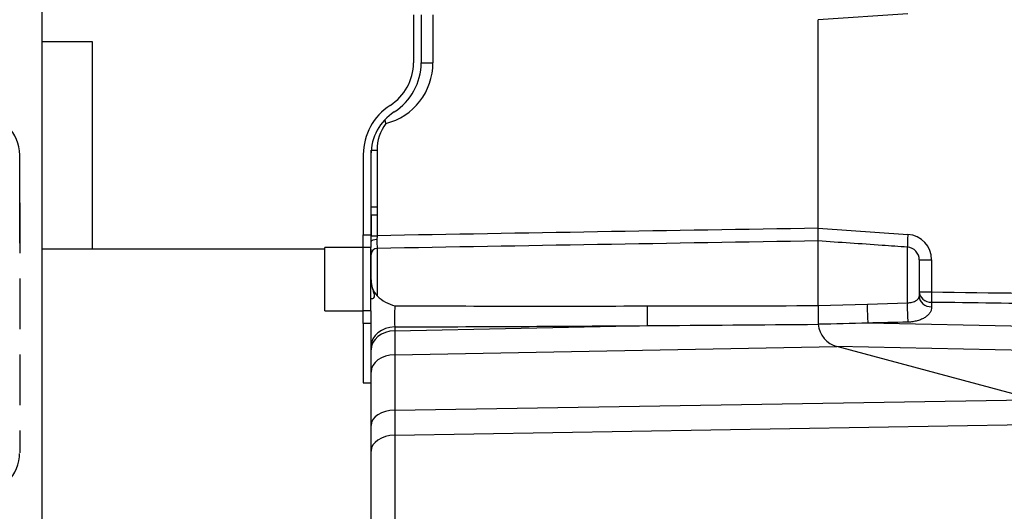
# Model space of a CAD drawing. Header units: inches. Extents: x -13.9 to 83.8, y -28.8 to 34.3.
# Tile 42 of 88: x 14.2 to 19.1, y 20 to 22.4. Entities that reach past the tile are written whole.
import ezdxf

# ---------------------------------------------------------------- set-up
doc = ezdxf.new("R2010")
doc.units = ezdxf.units.IN
doc.header["$MEASUREMENT"] = 0
doc.linetypes.add('HIDDEN', pattern=[0.375, 0.25, -0.125])
for name, color, linetype in [('10-24_05_[SOCKET', 7, 'Continuous'), ('2_CYLINDER_W_STO', 7, 'Continuous'), ('C80032_REVISION_', 7, 'Continuous'), ('DIMS', 4, 'Continuous'), ('ME101129OL-656-1', 7, 'Continuous'), ('ME101129OL-706', 7, 'Continuous'), ('OLME101132-806-1', 7, 'Continuous'), ('THORGREN_REAR_GU', 7, 'Continuous')]:
    doc.layers.add(name, color=color, linetype=linetype)

msp = doc.modelspace()

# ---------------------------------------------------------------- linework, layer by layer
at = {"layer": '10-24_05_[SOCKET', "color": 7, "linetype": 'Continuous'}
for p, q in [((15.7358, 20.9803), (15.7358, 21.2923)), ((15.9258, 21.2923), (15.7358, 21.2923)), ((15.9643, 21.2313), (15.9638, 21.2313)), ((15.9638, 21.0413), (15.9713, 21.0413)), ((15.7358, 20.9803), (15.9258, 20.9803))]:
    msp.add_line(p, q, dxfattribs=at)
at = {"layer": '2_CYLINDER_W_STO', "color": 7, "linetype": 'Continuous'}
for p, q in [((16.2703, 22.4428), (16.2703, 22.2058)), ((18.619, 22.4471), (18.1753, 22.4182)), ((18.1753, 21.3879), (18.1753, 22.4182)), ((18.1753, 22.4182), (18.1753, 22.4182)), ((16.2118, 22.2058), (16.2703, 22.2058)), ((15.9643, 21.4937), (15.9643, 21.7743)), ((15.9648, 21.7743), (15.9936, 21.7743)), ((15.9936, 21.7743), (15.9936, 21.4937)), ((15.9649, 21.4539), (15.9643, 21.4937)), ((15.9643, 21.4937), (15.9936, 21.4937)), ((15.9936, 21.4937), (15.9938, 21.4539)), ((15.9646, 21.4539), (15.9938, 21.4539)), ((15.9646, 21.4539), (15.9646, 21.3512)), ((15.9938, 21.4539), (15.9938, 21.3512)), ((18.1753, 21.3879), (18.6195, 21.3577)), ((18.1753, 21.3878), (18.1753, 21.3879)), ((15.9646, 21.3512), (15.9938, 21.3512)), ((15.9938, 21.3512), (15.9934, 21.3323)), ((15.9938, 21.2882), (15.9938, 21.0536)), ((18.1753, 21.0062), (18.1753, 21.3252)), ((18.1753, 21.3252), (18.1753, 21.3252)), ((18.6167, 21.02), (18.6167, 21.295)), ((15.9643, 21.1334), (15.9643, 21.2582)), ((18.6753, 21.2318), (18.6753, 21.0507)), ((18.6753, 21.2318), (18.7367, 21.2318)), ((18.7367, 21.2318), (18.7367, 21.0737)), ((18.6753, 21.0737), (18.7367, 21.0737)), ((18.1753, 21.0062), (18.4189, 21.0137)), ((18.1753, 21.0062), (18.1753, 21.0062)), ((18.4189, 21.0137), (18.6167, 21.02)), ((18.7367, 21.0222), (18.7367, 20.9996)), ((15.9643, 20.8056), (15.9643, 20.971)), ((16.0812, 20.8815), (17.3313, 20.9072)), ((16.0812, 20.9007), (16.0812, 20.8815)), ((18.1758, 20.9137), (18.1758, 20.9138)), ((20.5589, 20.8755), (18.4217, 20.9196)), ((16.0812, 20.8815), (16.0812, 20.7632)), ((15.9643, 20.787), (15.9643, 20.8056)), ((16.0812, 20.7632), (18.268, 20.8039)), ((19.2467, 20.5416), (18.268, 20.8039)), ((20.5589, 20.7562), (18.268, 20.8039)), ((15.9643, 20.678), (15.9643, 20.787)), ((16.0812, 20.7632), (16.0812, 20.4896)), ((15.9643, 20.4144), (15.9643, 20.678)), ((16.0812, 20.4896), (19.2467, 20.5416)), ((16.0812, 20.4896), (16.0812, 20.3656)), ((15.9643, 20.2878), (15.9643, 20.4144)), ((16.0812, 20.3656), (19.3393, 20.4209)), ((16.0812, 20.3656), (16.0812, 19.9009)), ((15.9643, 19.8884), (15.9643, 20.2878))]:
    msp.add_line(p, q, dxfattribs=at)
for centre, radius, start, end in [((15.9603, 22.2058), 0.31, 284.3217, 0), ((16.2136, 21.7743), 0.22, 143.3921, 180), ((31.4392, -832.2576), 853.7485, 90.8901825, 91.0366059), ((12.8512, 21.3976), 3.114, 358.6334, 359.1461), ((16.7515, 21.3168), 0.7582, 178.83, 182.1635), ((18.6108, 21.2321), 0.1259, 359.8528, 86.0434), ((15.9943, 21.2582), 0.03, 91, 180), ((33.5049, -946.034), 967.4807, 90.9078772, 91.0370892), ((18.6124, 21.2322), 0.063, 359.6421, 86.0224), ((16.0803, 21.1309), 0.116, 178.7971, 221.7906), ((16.1348, 21.2038), 0.206, 226.8078, 255.2138), ((16.7332, 20.9461), 0.6536, 174.8617, 183.9841), ((16.8147, 373.0089), 352.005, 269.880785, 270.084001), ((16.7099, 472.8617), 451.8579, 270.07872, 270.185816), ((21.0261, 20.9746), 2.8509, 179.3659, 181.2231), ((14.8304, 380.5299), 359.6314, 270.199275, 270.398439), ((13.821, 528.3286), 507.4335, 270.39636, 270.491721), ((18.3003, 20.9246), 0.125, 185.0379, 254.9999)]:
    msp.add_arc(centre, radius, start, end, dxfattribs=at)
for centre, major_axis, ratio, start_param, end_param in [((15.9943, 21.3233), (-0.03, 0), 0.299575, 4.742592, 6.283185), ((18.6211, 21.3577), (-0.0043, -0.0629), 0.026116, 4.714173, 6.21617), ((18.7383, 21.0737), (-0.063, 0), 0.81767, 0, 1.544616), ((18.7383, 21.0507), (-0.063, 0), 0.811392, 0, 1.544616), ((18.7383, 21.0737), (-0.0009, -0.063), 0.026175, 4.712745, 5.669741), ((17.3296, 20.9568), (-0.0004, 0.063), 0.034055, 3.805999, 5.565065), ((18.4233, 20.9691), (-0.0016, 0.063), 0.073953, 0.783562, 2.47549), ((18.6211, 20.9741), (-0.0016, 0.063), 0.075075, 0.752005, 2.479444), ((16.0843, 20.8056), (-0.12, 0), 0.792799, 4.738569, 6.283185), ((16.0843, 20.787), (-0.12, 0), 0.787398, 4.738569, 6.283185), ((16.0843, 20.678), (-0.12, 0), 0.710328, 4.738569, 6.283185), ((16.0843, 20.4144), (-0.12, 0), 0.627531, 4.738569, 6.283185), ((16.0843, 20.2878), (-0.12, 0), 0.648247, 4.738569, 6.283185)]:
    msp.add_ellipse(centre, major_axis=major_axis, ratio=ratio, start_param=start_param, end_param=end_param, dxfattribs=at)
msp.add_open_spline([(16.037, 21.9055), (16.0362, 21.9106), (16.0357, 21.9158), (16.0354, 21.9209)], degree=3, dxfattribs=at)
for points, knots in [([(18.1753, 21.3252), (18.1751, 21.3268), (18.1752, 21.3343), (18.1753, 21.3486), (18.1753, 21.3517), (18.1754, 21.3582), (18.1754, 21.3617), (18.1754, 21.3725), (18.1755, 21.3801), (18.1753, 21.3878)], [0, 0, 0, 0, 0.5, 0.5, 0.625, 0.625, 0.75, 0.75, 1, 1, 1, 1]), ([(18.6167, 21.295), (18.5748, 21.2979), (18.533, 21.3008), (18.4911, 21.3037), (18.3858, 21.3109), (18.2806, 21.318), (18.1753, 21.3252)], [0, 0, 0, 0, 0.284732, 0.284732, 0.284732, 1, 1, 1, 1]), ([(15.971, 21.0413), (15.9714, 21.0413), (15.9718, 21.0413), (15.9743, 21.0417), (15.9766, 21.043), (15.9801, 21.0474), (15.9813, 21.0507), (15.9813, 21.0589), (15.9801, 21.0639), (15.9766, 21.0751), (15.9743, 21.0812), (15.97, 21.0945), (15.968, 21.1017), (15.9666, 21.1094), (15.9666, 21.1094), (15.9665, 21.1094)], [0.228052, 0.228052, 0.228052, 0.228052, 0.25, 0.25, 0.375, 0.375, 0.5, 0.5, 0.625, 0.625, 0.75, 0.75, 0.875, 0.875, 0.8757774, 0.8757774, 0.8757774, 0.8757774]), ([(18.6167, 21.02), (18.621, 21.0201), (18.6252, 21.0204), (18.6333, 21.0215), (18.6373, 21.0223), (18.6448, 21.0242), (18.6483, 21.0254), (18.6549, 21.0281), (18.6578, 21.0296), (18.6657, 21.0344), (18.6696, 21.0381), (18.6744, 21.0449), (18.6753, 21.0481), (18.6753, 21.0507)], [0, 0, 0, 0, 0.125, 0.125, 0.25, 0.25, 0.375, 0.375, 0.5, 0.5, 0.75, 0.75, 1, 1, 1, 1]), ([(18.7367, 21.0737), (19.0352, 21.0696), (19.3338, 21.0656), (19.6323, 21.0615), (19.9412, 21.0573), (20.2501, 21.0531), (20.5589, 21.0488)], [0, 0, 0, 0, 0.491516, 0.491516, 0.491516, 1, 1, 1, 1]), ([(18.7367, 20.9996), (18.7367, 20.9948), (18.7361, 20.9902), (18.7334, 20.9809), (18.7313, 20.9763), (18.7258, 20.9674), (18.7223, 20.9632), (18.7141, 20.9552), (18.7093, 20.9513), (18.6986, 20.9443), (18.6927, 20.9411), (18.6799, 20.9355), (18.673, 20.9331), (18.6586, 20.9291), (18.6511, 20.9275), (18.6356, 20.9252), (18.6276, 20.9246), (18.6195, 20.9244)], [0, 0, 0, 0, 0.125, 0.125, 0.25, 0.25, 0.375, 0.375, 0.5, 0.5, 0.625, 0.625, 0.75, 0.75, 0.875, 0.875, 1, 1, 1, 1]), ([(20.5589, 20.9971), (20.5271, 20.9975), (20.4952, 20.998), (20.4634, 20.9984), (20.2955, 21.0007), (20.1275, 21.0031), (19.9596, 21.0054), (19.552, 21.011), (19.1443, 21.0166), (18.7367, 21.0222)], [0, 0, 0, 0, 0.052416, 0.052416, 0.052416, 0.328883, 0.328883, 0.328883, 1, 1, 1, 1]), ([(18.4217, 20.9196), (18.4217, 20.9196), (18.4217, 20.9196), (18.4217, 20.9196), (18.3397, 20.9176), (18.2578, 20.9156), (18.1758, 20.9137)], [0, 0, 0, 0, 0.00001, 0.00001, 0.00001, 1, 1, 1, 1]), ([(18.6195, 20.9244), (18.5536, 20.9227), (18.4876, 20.9211), (18.4217, 20.9196), (18.4217, 20.9196), (18.4217, 20.9196), (18.4217, 20.9196)], [0, 0, 0, 0, 0.999988, 0.999988, 0.999988, 1, 1, 1, 1])]:
    msp.add_open_spline(points, degree=3, knots=knots, dxfattribs=at)
at = {"layer": 'C80032_REVISION_', "color": 7, "linetype": 'Continuous'}
msp.add_line((14.3375, 18.5812), (14.3375, 22.6818), dxfattribs=at)
at = {"layer": 'DIMS', "color": 0, "linetype": 'HIDDEN'}
msp.add_line((14.2263, 21.5143), (14.2263, 20.2793), dxfattribs=at)
msp.add_arc((14.0263, 20.2793), 0.2, 180, 0, dxfattribs=at)
at = {"layer": 'ME101129OL-656-1', "color": 7, "linetype": 'Continuous'}
msp.add_line((14.2263, 21.5143), (14.2263, 21.7493), dxfattribs=at)
msp.add_arc((14.0263, 21.7493), 0.2, 0, 180, dxfattribs=at)
at = {"layer": 'ME101129OL-706', "color": 7, "linetype": 'Continuous'}
msp.add_line((14.2263, 21.3143), (14.2263, 21.7493), dxfattribs=at)
msp.add_line((14.2263, 21.3143), (14.2263, 21.7493), dxfattribs=at)
at = {"layer": 'OLME101132-806-1', "color": 7, "linetype": 'Continuous'}
for p, q in [((14.5863, 22.3093), (14.3375, 22.3093)), ((14.5863, 21.2843), (14.5863, 22.3093)), ((15.7358, 21.2843), (14.3375, 21.2843)), ((15.9643, 21.2843), (15.9638, 21.2843)), ((15.9643, 21.2725), (15.9643, 21.2843))]:
    msp.add_line(p, q, dxfattribs=at)
at = {"layer": 'THORGREN_REAR_GU', "color": 7, "linetype": 'Continuous'}
for p, q in [((16.1738, 22.443), (16.1738, 22.2053)), ((16.2118, 22.443), (16.2118, 22.2053)), ((15.9258, 21.7521), (15.9258, 21.3553)), ((15.9638, 21.7521), (15.9638, 21.3553)), ((15.9258, 21.3553), (15.9638, 21.3553)), ((15.9258, 21.2928), (15.9258, 21.3553)), ((15.9638, 21.3553), (15.9638, 21.2928)), ((15.9638, 21.2928), (15.9258, 21.2928)), ((15.9258, 20.9798), (15.9258, 21.2928)), ((15.9638, 20.9798), (15.9638, 21.2928)), ((15.9638, 20.9798), (15.9258, 20.9798)), ((15.9258, 20.9173), (15.9258, 20.9798)), ((15.9638, 20.9798), (15.9638, 20.9173)), ((15.9258, 20.9173), (15.9258, 20.6248)), ((15.9638, 20.9173), (15.9258, 20.9173)), ((15.9638, 20.9173), (15.9638, 20.7882)), ((15.9258, 20.6248), (15.9638, 20.6248))]:
    msp.add_line(p, q, dxfattribs=at)
for centre, radius, start, end in [((15.9238, 22.2053), 0.25, 302.6179, 0), ((15.9238, 22.2053), 0.288, 302.6179, 0), ((16.2138, 21.7521), 0.288, 122.6179, 180), ((16.2138, 21.7521), 0.25, 122.6179, 180)]:
    msp.add_arc(centre, radius, start, end, dxfattribs=at)

doc.saveas('drawing.dxf')
